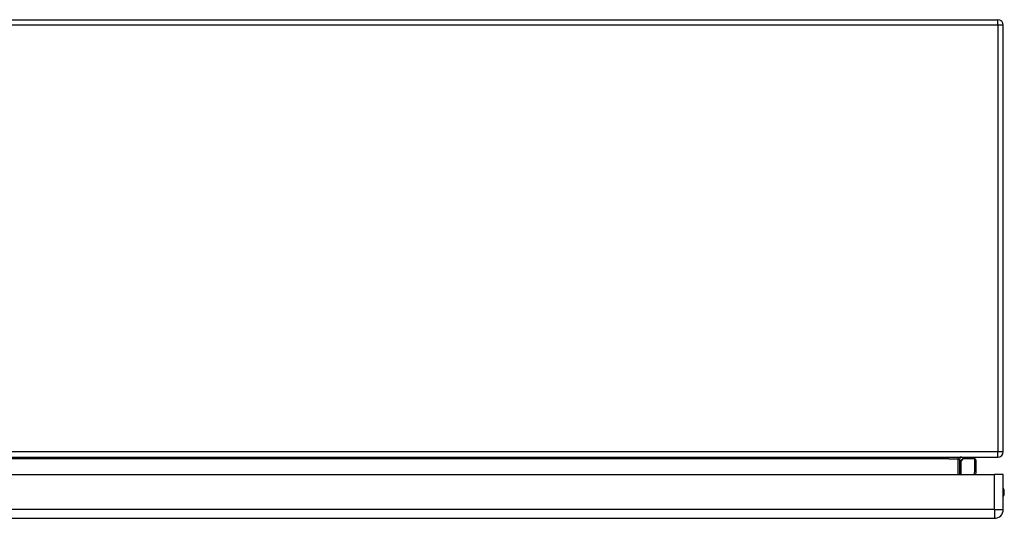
# Model space of a CAD drawing. Header units: inches. Extents: x 19 to 230, y 18 to 134.
# Tile 9 of 27: x 37 to 55, y 20 to 29. Entities that reach past the tile are written whole.
import ezdxf

# ---------------------------------------------------------------- set-up
doc = ezdxf.new("R2010")
doc.units = ezdxf.units.IN
doc.header["$MEASUREMENT"] = 0
doc.layers.add('Visible Edges(ANSI)', color=7, linetype='Continuous', lineweight=25)
doc.layers.add('Visible Tangent Edges(ANSI)', color=7, linetype='Continuous', lineweight=25)

msp = doc.modelspace()

# ---------------------------------------------------------------- linework, layer by layer
at = {"layer": 'Visible Edges(ANSI)'}
for p, q in [((19.137, 29.2), (54.939, 29.2)), ((55.038, 21.299), (55.038, 29.101)), ((19.137, 21.2), (54.939, 21.2)), ((54.24, 20.881), (54.24, 21.169)), ((54.246, 21.125), (54.286, 21.165)), ((54.516, 21.17), (54.3, 21.17)), ((54.536, 21.151), (54.536, 20.927)), ((54.535, 20.923), (54.527, 20.881)), ((19.28, 20.881), (54.876, 20.881)), ((55.037, 20.881), (54.876, 20.881)), ((55.037, 20.242), (55.037, 20.881)), ((19.28, 20.081), (54.876, 20.081))]:
    msp.add_line(p, q, dxfattribs=at)
for centre, radius, start, end in [((54.939, 29.101), 0.099, 0, 90), ((54.939, 21.299), 0.099, 270, 0), ((54.271, 21.169), 0.031, 90, 180), ((54.26, 21.111), 0.0197, 135, 180), ((54.3, 21.151), 0.0197, 90, 135), ((54.516, 21.151), 0.0197, 0, 90), ((54.516, 20.927), 0.0197, 349.0591, 0), ((54.869, 20.558), 0.187, 333.6372, 26.3628), ((54.876, 20.242), 0.161, 270, 0)]:
    msp.add_arc(centre, radius, start, end, dxfattribs=at)
at = {"layer": 'Visible Tangent Edges(ANSI)'}
for p, q in [((54.939, 29.101), (54.939, 29.2)), ((54.939, 29.101), (19.137, 29.101)), ((54.939, 29.101), (54.939, 21.299)), ((55.038, 29.101), (54.939, 29.101)), ((54.939, 21.299), (19.137, 21.299)), ((55.038, 21.299), (54.939, 21.299)), ((54.939, 21.2), (54.939, 21.299)), ((54.04, 21.169), (21.296, 21.169)), ((54.04, 21.169), (54.209, 21.169)), ((54.209, 21.169), (54.24, 21.169)), ((54.209, 21.169), (54.209, 20.881)), ((54.3, 21.17), (54.26, 21.129)), ((54.26, 21.129), (54.26, 20.881)), ((54.516, 20.937), (54.516, 21.17)), ((54.505, 20.881), (54.516, 20.937)), ((54.876, 20.242), (54.876, 20.881)), ((54.876, 20.242), (19.28, 20.242)), ((54.876, 20.242), (54.876, 20.081)), ((54.876, 20.242), (55.037, 20.242))]:
    msp.add_line(p, q, dxfattribs=at)
for centre, major_axis, ratio, start_param, end_param in [((54.271, 21.169), (-0.062, 0), 0.5, 4.712389, 6.283185), ((54.26, 21.111), (-0.0197, 0), 0.91745, 4.712389, 6.283185), ((54.26, 21.111), (-0.0139, 0.0139), 0.852462, 5.41831, 6.283185), ((54.516, 20.927), (0.0197, 0), 0.533433, 0, 1.570796), ((54.516, 20.927), (0.0193, -0.0037), 0.526442, 0, 1.672214)]:
    msp.add_ellipse(centre, major_axis=major_axis, ratio=ratio, start_param=start_param, end_param=end_param, dxfattribs=at)

doc.saveas('drawing.dxf')
